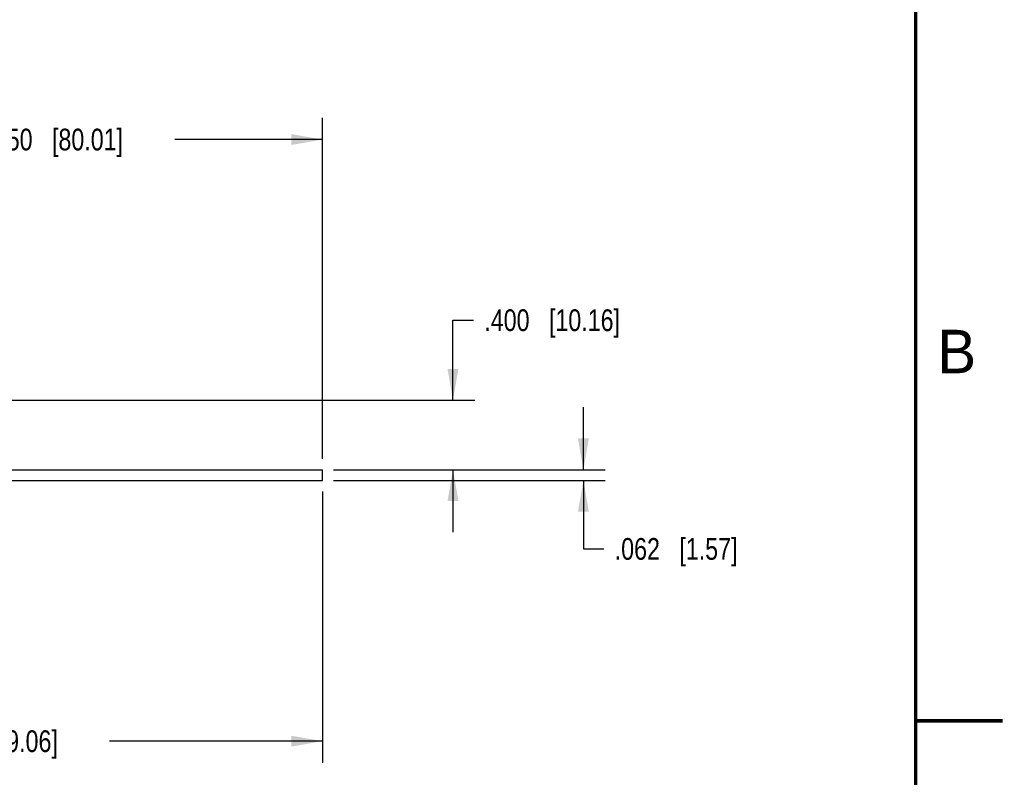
# Model space of a CAD drawing. Header units: inches. Extents: x 0 to 22, y 0 to 17.
# Tile 9 of 10: x 16.3 to 22, y 3.9 to 8.3. Entities that reach past the tile are written whole.
import ezdxf

# ---------------------------------------------------------------- set-up
doc = ezdxf.new("R2010")
doc.units = ezdxf.units.IN
doc.header["$LTSCALE"] = 1.21
doc.header["$MEASUREMENT"] = 0
doc.layers.get('0').update_dxf_attribs({"linetype": 'CONTINUOUS'})
doc.layers.add('DIMENSIONS', color=7, linetype='CONTINUOUS')
doc.styles.get("Standard").update_dxf_attribs({"font": 'txt', "width": 0.8})
doc.styles.add('TEXTSTYLE_2', font='txt')
doc.dimstyles.new('DIMSTYLE_2', dxfattribs={"dimtxt": 0.125, "dimasz": 0.18, "dimexe": 0.125, "dimexo": 0.0625, "dimgap": 0.0625, "dimtad": 0, "dimtih": 1, "dimtoh": 1, "dimdec": 3, "dimzin": 4, "dimdsep": 46, "dimtxsty": 'STANDARD', "dimblk": '_FILLED', "dimblk1": '_FILLED', "dimblk2": '_FILLED', "dimcen": 0.09, "dimadec": 0, "dimazin": 0, "dimtp": 0.001, "dimtm": 0.001, "dimtfac": 1, "dimtdec": 3, "dimtofl": 0, "dimtmove": 0, "dimatfit": 3, "dimldrblk": '_FILLED', "dimfxl": 1, "dimtolj": 1, "dimtzin": 4, "dimarcsym": 0})

# ---------------------------------------------------------------- blocks, each defined once
blk = doc.blocks.new('_FILLED')
at = {"color": 0, "linetype": 'BYBLOCK'}
blk.add_solid([(0, 0), (-1, 0.174), (-1, -0.174)], dxfattribs=at)
blk = doc.blocks.new('*D11')
at = {"layer": 'DIMENSIONS', "color": 2, "linetype": 'CONTINUOUS'}
for p, q in [((14.1893, 5.5703), (14.1893, 4.0078)), ((18.0893, 5.5703), (18.0893, 4.0078)), ((14.1893, 4.1328), (15.4143, 4.1328)), ((18.0893, 4.1328), (16.8643, 4.1328))]:
    blk.add_line(p, q, dxfattribs=at)
at = {"layer": 'DIMENSIONS', "color": 2, "linetype": 'CONTINUOUS', "xscale": 0.18, "yscale": 0.18, "zscale": 0.18, "rotation": 180}
blk.add_blockref('_FILLED', (14.1893, 4.1328), dxfattribs=at)
at = {"layer": 'DIMENSIONS', "color": 2, "linetype": 'CONTINUOUS', "xscale": 0.18, "yscale": 0.18, "zscale": 0.18}
blk.add_blockref('_FILLED', (18.0893, 4.1328), dxfattribs=at)
at = {"layer": 'DIMENSIONS', "color": 2, "linetype": 'CONTINUOUS', "insert": (16.1393, 4.1953), "char_height": 0.125, "width": 1.325, "attachment_point": 2, "line_spacing_factor": 0.9}
blk.add_mtext('3.900{\\Ftxt.shx;\\W1.000000;\\H0.125000; }[99.06]', dxfattribs=at)
blk = doc.blocks.new('*D12')
at = {"layer": 'DIMENSIONS', "color": 2, "linetype": 'CONTINUOUS'}
for p, q in [((19.5893, 5.6948), (19.5893, 6.0548)), ((18.1518, 5.6948), (19.7143, 5.6948)), ((18.1518, 5.6328), (19.7143, 5.6328)), ((19.5893, 5.6328), (19.5893, 5.2392)), ((19.5893, 5.2392), (19.7068, 5.2392))]:
    blk.add_line(p, q, dxfattribs=at)
at = {"layer": 'DIMENSIONS', "color": 2, "linetype": 'CONTINUOUS', "xscale": 0.18, "yscale": 0.18, "zscale": 0.18}
for p, rotation in [((19.5893, 5.6948), 270), ((19.5893, 5.6328), 90)]:
    blk.add_blockref('_FILLED', p, dxfattribs=dict(at, rotation=rotation))
at = {"layer": 'DIMENSIONS', "color": 2, "linetype": 'CONTINUOUS', "insert": (19.7693, 5.3017), "char_height": 0.125, "width": 1.125, "attachment_point": 1, "line_spacing_factor": 0.9}
blk.add_mtext('.062{\\Ftxt.shx;\\W1.000000;\\H0.125000; }[1.57]', dxfattribs=at)
blk = doc.blocks.new('*D13')
at = {"layer": 'DIMENSIONS', "color": 2, "linetype": 'CONTINUOUS'}
for p, q in [((18.8393, 6.0948), (18.8393, 6.5552)), ((18.8393, 6.5552), (18.9568, 6.5552)), ((14.9998, 6.0948), (18.9643, 6.0948)), ((18.1518, 5.6948), (18.9643, 5.6948)), ((18.8393, 5.6948), (18.8393, 5.3348))]:
    blk.add_line(p, q, dxfattribs=at)
at = {"layer": 'DIMENSIONS', "color": 2, "linetype": 'CONTINUOUS', "xscale": 0.18, "yscale": 0.18, "zscale": 0.18}
for p, rotation in [((18.8393, 6.0948), 270), ((18.8393, 5.6948), 90)]:
    blk.add_blockref('_FILLED', p, dxfattribs=dict(at, rotation=rotation))
at = {"layer": 'DIMENSIONS', "color": 2, "linetype": 'CONTINUOUS', "insert": (19.0193, 6.6177), "char_height": 0.125, "width": 1.225, "attachment_point": 1, "line_spacing_factor": 0.9}
blk.add_mtext('.400{\\Ftxt.shx;\\W1.000000;\\H0.125000; }[10.16]', dxfattribs=at)
blk = doc.blocks.new('*D19')
at = {"layer": 'DIMENSIONS', "color": 2, "linetype": 'CONTINUOUS'}
for p, q in [((14.5993, 6.1573), (14.5993, 6.9698)), ((14.9393, 6.1573), (14.9393, 6.9698)), ((14.5993, 6.8448), (14.2393, 6.8448)), ((14.9393, 6.8448), (15.3051, 6.8448))]:
    blk.add_line(p, q, dxfattribs=at)
at = {"layer": 'DIMENSIONS', "color": 2, "linetype": 'CONTINUOUS', "xscale": 0.18, "yscale": 0.18, "zscale": 0.18}
blk.add_blockref('_FILLED', (14.5993, 6.8448), dxfattribs=at)
at = {"layer": 'DIMENSIONS', "color": 2, "linetype": 'CONTINUOUS', "xscale": 0.18, "yscale": 0.18, "zscale": 0.18, "rotation": 180}
blk.add_blockref('_FILLED', (14.9393, 6.8448), dxfattribs=at)
at = {"layer": 'DIMENSIONS', "color": 2, "linetype": 'CONTINUOUS', "insert": (15.3676, 6.9073), "char_height": 0.125, "width": 1.125, "attachment_point": 1, "line_spacing_factor": 0.9}
blk.add_mtext('.340{\\Ftxt.shx;\\W1.000000;\\H0.125000; }[8.64]', dxfattribs=at)
blk = doc.blocks.new('*D20')
at = {"layer": 'DIMENSIONS', "color": 2, "linetype": 'CONTINUOUS'}
for p, q in [((14.9393, 6.1573), (14.9393, 7.7198)), ((18.0893, 5.7573), (18.0893, 7.7198)), ((14.9393, 7.5948), (15.7893, 7.5948)), ((18.0893, 7.5948), (17.2393, 7.5948))]:
    blk.add_line(p, q, dxfattribs=at)
at = {"layer": 'DIMENSIONS', "color": 2, "linetype": 'CONTINUOUS', "xscale": 0.18, "yscale": 0.18, "zscale": 0.18, "rotation": 180}
blk.add_blockref('_FILLED', (14.9393, 7.5948), dxfattribs=at)
at = {"layer": 'DIMENSIONS', "color": 2, "linetype": 'CONTINUOUS', "xscale": 0.18, "yscale": 0.18, "zscale": 0.18}
blk.add_blockref('_FILLED', (18.0893, 7.5948), dxfattribs=at)
at = {"layer": 'DIMENSIONS', "color": 2, "linetype": 'CONTINUOUS', "insert": (16.5143, 7.6573), "char_height": 0.125, "width": 1.325, "attachment_point": 2, "line_spacing_factor": 0.9}
blk.add_mtext('3.150{\\Ftxt.shx;\\W1.000000;\\H0.125000; }[80.01]', dxfattribs=at)

msp = doc.modelspace()

# ---------------------------------------------------------------- linework, layer by layer
at = {"color": 7, "linetype": 'CONTINUOUS'}
for p, q in [((14.1593, 5.6948), (18.0893, 5.6948)), ((18.0893, 5.6328), (18.0893, 5.6948)), ((14.1893, 5.6328), (18.0893, 5.6328))]:
    msp.add_line(p, q, dxfattribs=at)
at = {"color": 7, "linetype": 'CONTINUOUS', "const_width": 0.02}
for points in [[(21.5, 0.5), (21.5, 16.5)], [(22, 4.25), (21.5, 4.25)]]:
    msp.add_lwpolyline(points, dxfattribs=at)

# ---------------------------------------------------------------- texts
at = {"color": 2, "linetype": 'CONTINUOUS', "insert": (21.625, 6.5), "char_height": 0.25, "width": 0.25, "attachment_point": 1, "line_spacing_factor": 0.9, "style": 'TEXTSTYLE_2'}
msp.add_mtext('B', dxfattribs=at)

# ---------------------------------------------------------------- dimensions: what is measured, and where the dimension line sits
at = {"layer": 'DIMENSIONS', "color": 2, "linetype": 'CONTINUOUS'}
for base, p1, p2, picture, middle in [((18.0893, 7.5948), (14.9393, 6.0948), (18.0893, 5.6948), '*D20', (16.5143, 7.5948)), ((14.9393, 6.8448), (14.5993, 6.0948), (14.9393, 6.0948), '*D19', (15.9301, 6.8448)), ((18.0893, 4.1328), (14.1893, 5.6328), (18.0893, 5.6328), '*D11', (16.1393, 4.1328))]:
    dim = msp.add_linear_dim(base=base, p1=p1, p2=p2, dimstyle='DIMSTYLE_2', dxfattribs=at)
    dim.commit()
    dim.dimension.update_dxf_attribs({"geometry": picture, "text_midpoint": middle, "dimtype": 160})
for base, p1, p2, picture, middle in [((18.8393, 6.0948), (18.0893, 5.6948), (14.9373, 6.0948), '*D13', (19.6318, 6.5552)), ((19.5893, 5.6948), (18.0893, 5.6328), (18.0893, 5.6948), '*D12', (20.3318, 5.2392))]:
    dim = msp.add_linear_dim(base=base, p1=p1, p2=p2, angle=90, dimstyle='DIMSTYLE_2', dxfattribs=at)
    dim.commit()
    dim.dimension.update_dxf_attribs({"geometry": picture, "text_midpoint": middle, "dimtype": 160})

doc.saveas('drawing.dxf')
